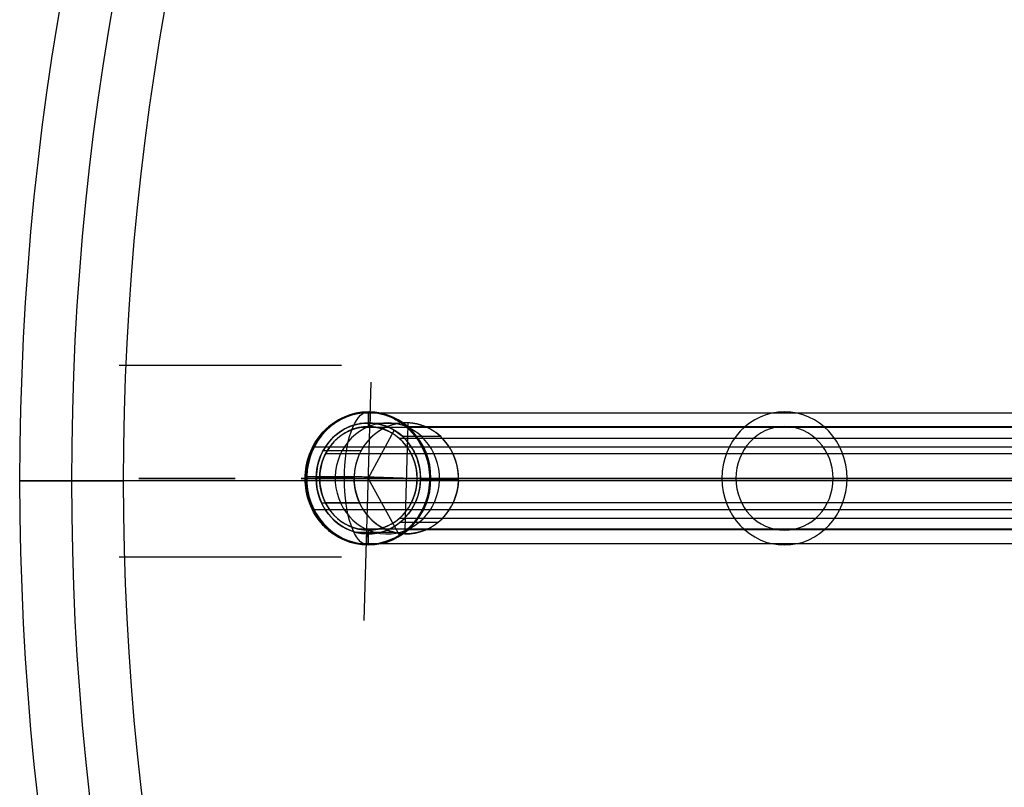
# Model space of a CAD drawing. Header units: millimetres. Extents: x -376 to 374, y -384 to 366.
# Tile 5 of 18: x -376 to -243, y -50 to 53. Entities that reach past the tile are written whole.
import ezdxf

# ---------------------------------------------------------------- set-up
doc = ezdxf.new("R2010")
doc.units = ezdxf.units.MM
doc.header["$MEASUREMENT"] = 0
doc.layers.add('Soround legs', color=7, linetype='Continuous', true_color=0x616161)
doc.layers.add('Soround table top', color=7, linetype='Continuous', true_color=0x4c7c50)

msp = doc.modelspace()

# ---------------------------------------------------------------- linework, layer by layer
at = {"layer": 'Soround legs'}
for p, q in [((-329.2, -27.92, 3.72), (-328.29, 4.25, 3.39)), ((-328.66, -8.74, 3.53), (-325.15, -2.27, 2.25)), ((-346.67, -8.74, 390.53), (-359.67, -8.74, 377.53)), ((-359.67, -8.74, 377.53), (-346.67, -8.74, 390.53)), ((-359.67, -8.74, 371.53), (-359.67, -8.74, 377.53)), ((-359.67, -8.74, 377.53), (-359.67, -8.74, 371.53)), ((-337.11, -8.74, 6.6), (-224.63, -8.74, 315.66)), ((-224.63, -8.74, 315.66), (-337.11, -8.74, 6.6)), ((-335.7, -8.51, 6.09), (-330.57, -8.51, 20.19)), ((-330.57, -8.51, 20.19), (-335.7, -8.51, 6.09)), ((-335.23, -8.74, 5.92), (-222.75, -8.74, 314.98)), ((-222.75, -8.74, 314.98), (-335.23, -8.74, 5.92)), ((-335.23, -8.74, 5.92), (-222.75, -8.74, 314.98)), ((-222.75, -8.74, 314.98), (-335.23, -8.74, 5.92)), ((-328.66, -8.74, 3.53), (-324.46, -16.47, 2)), ((-209.59, -8.74, 310.19), (-322.08, -8.74, 1.13)), ((-322.08, -8.74, 1.13), (-209.59, -8.74, 310.19)), ((-209.59, -8.74, 310.19), (-322.08, -8.74, 1.13)), ((-322.08, -8.74, 1.13), (-209.59, -8.74, 310.19)), ((-316.48, -8.97, 15.06), (-321.61, -8.97, 0.96)), ((-321.61, -8.97, 0.96), (-316.48, -8.97, 15.06)), ((-207.71, -8.74, 309.51), (-320.2, -8.74, 0.45)), ((-320.2, -8.74, 0.45), (-207.71, -8.74, 309.51))]:
    msp.add_line(p, q, dxfattribs=at)
at = {"layer": 'Soround legs', "extrusion": (0.34202, 4.85723e-17, 0.939693)}
msp.add_circle((-8.74, 310.04, -109.09), 7.5, dxfattribs=at)
at = {"layer": 'Soround legs', "extrusion": (0.34202, 2.72036e-13, 0.939693)}
msp.add_arc((-8.74, 310.04, -109.09), 8.87, 358.2654, 178.2654, dxfattribs=at)
at = {"layer": 'Soround legs', "extrusion": (0.34202, 7.78891e-16, 0.939693)}
msp.add_arc((-8.74, 310.04, -109.09), 8.87, 358.2654, 178.2654, dxfattribs=at)
at = {"layer": 'Soround legs', "extrusion": (0.34202, 1.15706e-15, 0.939693)}
msp.add_arc((-8.74, 310.04, -109.09), 8.87, 358.2654, 178.2654, dxfattribs=at)
at = {"layer": 'Soround legs', "extrusion": (0.34202, -6.59756e-17, 0.939693)}
msp.add_arc((-8.74, 310.04, -109.09), 9, 270, 90, dxfattribs=at)
msp.add_arc((-8.74, 310.04, -109.09), 9, 270, 90, dxfattribs=at)
msp.add_arc((-8.74, 310.04, -109.09), 9, 270, 90, dxfattribs=at)
msp.add_arc((-8.74, 310.04, -109.09), 9, 270, 90, dxfattribs=at)
at = {"layer": 'Soround legs', "extrusion": (0.937225, 0, -0.348724)}
msp.add_arc((-8.76, -111.31, -309.38), 8.96, 180.3157, 359.6843, dxfattribs=at)
msp.add_arc((-8.76, -111.31, -309.38), 8.96, 180.3157, 359.6843, dxfattribs=at)
at = {"layer": 'Soround legs', "extrusion": (0.34202, -2.40606e-15, 0.939693)}
msp.add_arc((-8.74, 310.04, -109.09), 8.87, 178.2654, 358.2654, dxfattribs=at)
at = {"layer": 'Soround legs', "extrusion": (0.34202, -2.7825e-15, 0.939693)}
msp.add_arc((-8.74, 310.04, -109.09), 8.87, 178.2654, 358.2654, dxfattribs=at)
at = {"layer": 'Soround legs', "extrusion": (0.34202, 2.70971e-13, 0.939693)}
msp.add_arc((-8.74, 310.04, -109.09), 8.87, 178.2654, 358.2654, dxfattribs=at)
at = {"layer": 'Soround legs', "extrusion": (0.34202, 0, 0.939693)}
for centre, radius, start, end in [((-8.74, 310.04, 55.35), 9, 270, 90), ((-8.74, 310.04, -101.59), 7.5, 268.2654, 88.2654), ((-8.74, 310.04, 55.35), 7, 270, 90), ((-8.74, 310.04, -101.59), 7.5, 88.2654, 268.2654), ((-8.74, 310.04, 55.35), 9, 90, 270), ((-8.74, 310.04, 55.35), 7, 90, 270)]:
    msp.add_arc(centre, radius, start, end, dxfattribs=at)
at = {"layer": 'Soround legs', "extrusion": (0.34202, 2.94903e-17, 0.939693)}
msp.add_arc((-8.74, 310.04, -109.09), 7.5, 268.2654, 88.2654, dxfattribs=at)
msp.add_arc((-8.74, 310.04, -109.09), 7.5, 268.2654, 88.2654, dxfattribs=at)
at = {"layer": 'Soround legs', "extrusion": (0.34202, 5.0307e-17, 0.939693)}
msp.add_arc((-8.74, 310.04, -109.09), 7.5, 268.2654, 88.2654, dxfattribs=at)
msp.add_arc((-8.74, 310.04, -109.09), 7.5, 268.2654, 88.2654, dxfattribs=at)
at = {"layer": 'Soround legs', "extrusion": (0.34202, 4.68375e-17, 0.939693)}
msp.add_arc((-8.74, 310.04, -94.09), 7.5, 268.2654, 88.2654, dxfattribs=at)
at = {"layer": 'Soround legs', "extrusion": (0.34202, 2.25514e-17, 0.939693)}
for start, end in [(268.2654, 88.2654), (268.2654, 88.2654), (88.2654, 268.2654), (88.2654, 268.2654)]:
    msp.add_arc((-8.74, 310.04, -94.09), 7.5, start, end, dxfattribs=at)
at = {"layer": 'Soround legs', "extrusion": (0.34202, -7.01952e-17, 0.939693)}
msp.add_arc((-8.74, 310.04, -109.09), 7, 270, 90, dxfattribs=at)
msp.add_arc((-8.74, 310.04, -109.09), 7, 270, 90, dxfattribs=at)
msp.add_arc((-8.74, 310.04, -109.09), 7, 270, 90, dxfattribs=at)
msp.add_arc((-8.74, 310.04, -109.09), 7, 270, 90, dxfattribs=at)
at = {"layer": 'Soround legs', "extrusion": (0, 1, 0)}
for start, end in [(290.4093, 19.8091), (200.4405, 290.4093)]:
    msp.add_arc((328.78, 3.56, -8.76), 8.96, start, end, dxfattribs=at)
at = {"layer": 'Soround legs', "extrusion": (0.34202, -4.89029e-17, 0.939693)}
msp.add_arc((-8.74, 310.04, -109.09), 9, 90, 270, dxfattribs=at)
msp.add_arc((-8.74, 310.04, -109.09), 9, 90, 270, dxfattribs=at)
msp.add_arc((-8.74, 310.04, -109.09), 9, 90, 270, dxfattribs=at)
msp.add_arc((-8.74, 310.04, -109.09), 9, 90, 270, dxfattribs=at)
at = {"layer": 'Soround legs', "extrusion": (0.34202, 2.77556e-17, 0.939693)}
msp.add_arc((-8.74, 310.04, -109.09), 7.5, 88.2654, 268.2654, dxfattribs=at)
at = {"layer": 'Soround legs', "extrusion": (0.34202, 2.08167e-17, 0.939693)}
msp.add_arc((-8.74, 310.04, -109.09), 7.5, 88.2654, 268.2654, dxfattribs=at)
at = {"layer": 'Soround legs', "extrusion": (0.34202, 5.37764e-17, 0.939693)}
msp.add_arc((-8.74, 310.04, -109.09), 7.5, 88.2654, 268.2654, dxfattribs=at)
at = {"layer": 'Soround legs', "extrusion": (0.34202, 5.72459e-17, 0.939693)}
msp.add_arc((-8.74, 310.04, -109.09), 7.5, 88.2654, 268.2654, dxfattribs=at)
at = {"layer": 'Soround legs', "extrusion": (0.34202, -6.53971e-17, 0.939693)}
msp.add_arc((-8.74, 310.04, -109.09), 7, 90, 270, dxfattribs=at)
msp.add_arc((-8.74, 310.04, -109.09), 7, 90, 270, dxfattribs=at)
msp.add_arc((-8.74, 310.04, -109.09), 7, 90, 270, dxfattribs=at)
msp.add_arc((-8.74, 310.04, -109.09), 7, 90, 270, dxfattribs=at)
at = {"layer": 'Soround legs'}
for points in [[(-362.31, 6.58, 7.75), (-347.31, 6.58, 2.25), (-332.3, 6.58, -3.25)], [(-217.82, 0.09, 313.18), (-274.06, 0.09, 158.66), (-330.31, 0.09, 4.13)], [(-328.66, 0.26, 3.53), (-328.66, -0.74, 3.53), (-328.66, -1.74, 3.53)], [(-328.4, 0.13, 3.43), (-328.42, -0.56, 3.44), (-328.44, -1.24, 3.45)], [(-323.31, -1.24, 17.54), (-323.53, -8.74, 17.62), (-323.74, -16.24, 17.7)], [(-217.45, -1.87, 313.05), (-273.7, -1.87, 158.52), (-329.94, -1.87, 3.99)], [(-324.69, -1.34, 18.05), (-327.26, -1.34, 11), (-329.82, -1.34, 3.95)], [(-210.8, -1.78, 310.63), (-267.05, -1.78, 156.1), (-323.29, -1.78, 1.57)], [(-212, -3.33, 311.07), (-268.24, -3.33, 156.54), (-324.48, -3.33, 2.01)], [(-318.89, -3.09, 15.93), (-321.46, -3.09, 8.89), (-324.02, -3.09, 1.84)], [(-223.63, -4.5, 315.3), (-279.87, -4.5, 160.77), (-336.12, -4.5, 6.24)], [(-329.64, -5, 19.85), (-332.2, -5, 12.8), (-334.77, -5, 5.75)], [(-221.97, -5.44, 314.7), (-278.21, -5.44, 160.17), (-334.46, -5.44, 5.64)], [(-337.11, -8.74, 6.6), (-280.87, -8.74, 161.13), (-224.63, -8.74, 315.66)], [(-224.63, -8.74, 315.66), (-280.87, -8.74, 161.13), (-337.11, -8.74, 6.6)], [(-337.11, -8.74, 6.6), (-336.17, -8.74, 6.26), (-335.23, -8.74, 5.92)], [(-336.99, -8.47, 6.56), (-336.35, -8.49, 6.32), (-335.7, -8.51, 6.09)], [(-330.57, -8.51, 20.19), (-333.14, -8.51, 13.14), (-335.7, -8.51, 6.09)], [(-335.7, -8.51, 6.09), (-333.14, -8.51, 13.14), (-330.57, -8.51, 20.19)], [(-222.75, -8.74, 314.98), (-278.99, -8.74, 160.45), (-335.23, -8.74, 5.92)], [(-335.23, -8.74, 5.92), (-278.99, -8.74, 160.45), (-222.75, -8.74, 314.98)], [(-316.48, -8.97, 15.06), (-323.53, -8.74, 17.62), (-330.57, -8.51, 20.19)], [(-322.08, -8.74, 1.13), (-265.84, -8.74, 155.66), (-209.59, -8.74, 310.19)], [(-322.08, -8.74, 1.13), (-321.14, -8.74, 0.79), (-320.2, -8.74, 0.45)], [(-209.59, -8.74, 310.19), (-265.84, -8.74, 155.66), (-322.08, -8.74, 1.13)], [(-321.61, -8.97, 0.96), (-320.97, -8.99, 0.73), (-320.32, -9.01, 0.49)], [(-321.61, -8.97, 0.96), (-319.05, -8.97, 8.01), (-316.48, -8.97, 15.06)], [(-316.48, -8.97, 15.06), (-319.05, -8.97, 8.01), (-321.61, -8.97, 0.96)], [(-207.71, -8.74, 309.51), (-263.96, -8.74, 154.98), (-320.2, -8.74, 0.45)], [(-320.2, -8.74, 0.45), (-263.96, -8.74, 154.98), (-207.71, -8.74, 309.51)], [(-223.63, -12.98, 315.3), (-279.87, -12.98, 160.77), (-336.12, -12.98, 6.24)], [(-329.84, -12.07, 19.92), (-332.41, -12.07, 12.87), (-334.97, -12.07, 5.82)], [(-221.97, -12.04, 314.7), (-278.21, -12.04, 160.17), (-334.46, -12.04, 5.64)], [(-212, -14.15, 311.07), (-268.24, -14.15, 156.54), (-324.48, -14.15, 2.01)], [(-217.45, -15.6, 313.05), (-273.7, -15.6, 158.52), (-329.94, -15.6, 3.99)], [(-328.66, -15.74, 3.53), (-328.66, -16.74, 3.53), (-328.66, -17.74, 3.53)], [(-319.22, -14.68, 16.05), (-321.79, -14.68, 9.01), (-324.35, -14.68, 1.96)], [(-210.8, -15.7, 310.63), (-267.05, -15.7, 156.1), (-323.29, -15.7, 1.57)], [(-325.11, -16.05, 18.2), (-327.68, -16.05, 11.15), (-330.24, -16.05, 4.1)], [(-328.87, -16.24, 3.6), (-328.89, -16.92, 3.61), (-328.91, -17.61, 3.62)], [(-217.82, -17.57, 313.18), (-274.06, -17.57, 158.66), (-330.31, -17.57, 4.13)], [(-362.31, -19.32, 7.75), (-347.31, -19.32, 2.25), (-332.3, -19.32, -3.25)]]:
    msp.add_open_spline(points, degree=2, dxfattribs=at)
for points, degree, knots in [([(-328.79, -17.72, 3.52), (-328.81, -17.72, 3.52), (-328.83, -17.72, 3.53), (-328.84, -17.72, 3.53), (-328.86, -17.72, 3.54), (-328.87, -17.72, 3.55), (-328.91, -17.72, 3.56), (-328.92, -17.72, 3.56), (-328.97, -17.72, 3.58), (-329, -17.72, 3.59), (-329.1, -17.72, 3.63), (-329.17, -17.71, 3.65), (-329.36, -17.7, 3.72), (-329.49, -17.69, 3.77), (-329.88, -17.65, 3.91), (-330.14, -17.61, 4.01), (-330.9, -17.45, 4.29), (-331.41, -17.3, 4.47), (-331.89, -17.09, 4.65), (-332.42, -16.87, 4.85), (-332.93, -16.59, 5.03), (-333.89, -15.92, 5.38), (-334.34, -15.53, 5.55), (-334.74, -15.1, 5.7), (-335.55, -14.23, 5.99), (-336.19, -13.2, 6.23), (-336.61, -12.06, 6.38), (-337, -11.01, 6.53), (-337.2, -9.89, 6.6), (-337.2, -8.76, 6.6), (-337.2, -7.64, 6.6), (-337, -6.52, 6.53), (-336.61, -5.47, 6.38), (-336.19, -4.33, 6.23), (-335.55, -3.3, 5.99), (-334.74, -2.43, 5.7), (-334.34, -2, 5.55), (-333.89, -1.61, 5.38), (-332.93, -0.94, 5.03), (-332.42, -0.66, 4.85), (-331.89, -0.44, 4.65), (-331.41, -0.23, 4.47), (-330.9, -0.08, 4.29), (-330.14, 0.08, 4.01), (-329.88, 0.12, 3.91), (-329.49, 0.16, 3.77), (-329.36, 0.17, 3.72), (-329.17, 0.18, 3.65), (-329.1, 0.19, 3.63), (-329, 0.19, 3.59), (-328.97, 0.19, 3.58), (-328.92, 0.19, 3.56), (-328.91, 0.19, 3.56), (-328.87, 0.19, 3.55), (-328.86, 0.19, 3.54), (-328.84, 0.19, 3.53), (-328.83, 0.19, 3.53), (-328.81, 0.19, 3.52), (-328.79, 0.19, 3.52)], 3, [0, 0, 0, 0, 0.049597, 0.049597, 0.049597, 0.101589, 0.101589, 0.153581, 0.153581, 0.257564, 0.257564, 0.465542, 0.465542, 0.88151, 0.88151, 1.713559, 1.713559, 3.378554, 3.378554, 3.378554, 5.211027, 5.211027, 7.0435, 7.0435, 7.0435, 10.727444, 10.727444, 10.727444, 14.123936, 14.123936, 14.123936, 17.520428, 17.520428, 17.520428, 21.204371, 21.204371, 21.204371, 23.036844, 23.036844, 24.869317, 24.869317, 24.869317, 26.534308, 26.534308, 27.366354, 27.366354, 27.782321, 27.782321, 27.990298, 27.990298, 28.094284, 28.094284, 28.146279, 28.146279, 28.198274, 28.198274, 28.198274, 28.247871, 28.247871, 28.247871, 28.247871]), ([(-328.79, 0.19, 3.52), (-328.78, 0.19, 3.51), (-328.76, 0.19, 3.51), (-328.75, 0.19, 3.5), (-328.73, 0.19, 3.49), (-328.72, 0.19, 3.49), (-328.68, 0.19, 3.48), (-328.67, 0.19, 3.47), (-328.62, 0.19, 3.45), (-328.59, 0.19, 3.44), (-328.49, 0.19, 3.41), (-328.42, 0.18, 3.38), (-328.23, 0.17, 3.31), (-328.1, 0.16, 3.26), (-327.71, 0.12, 3.12), (-327.45, 0.08, 3.03), (-326.68, -0.08, 2.74), (-326.18, -0.23, 2.56), (-325.7, -0.44, 2.38), (-325.17, -0.66, 2.19), (-324.66, -0.94, 2), (-323.7, -1.61, 1.65), (-323.25, -2, 1.49), (-322.85, -2.43, 1.34), (-322.04, -3.3, 1.04), (-321.4, -4.33, 0.81), (-320.97, -5.47, 0.65), (-320.58, -6.52, 0.51), (-320.38, -7.64, 0.44), (-320.38, -8.76, 0.44), (-320.38, -9.89, 0.44), (-320.58, -11.01, 0.51), (-320.97, -12.06, 0.65), (-321.4, -13.2, 0.81), (-322.04, -14.23, 1.04), (-322.85, -15.1, 1.34), (-323.25, -15.53, 1.49), (-323.7, -15.92, 1.65), (-324.66, -16.59, 2), (-325.17, -16.87, 2.19), (-325.7, -17.09, 2.38), (-326.18, -17.3, 2.56), (-326.68, -17.45, 2.74), (-327.45, -17.61, 3.03), (-327.71, -17.65, 3.12), (-328.1, -17.69, 3.26), (-328.23, -17.7, 3.31), (-328.42, -17.71, 3.38), (-328.49, -17.72, 3.41), (-328.59, -17.72, 3.44), (-328.62, -17.72, 3.45), (-328.67, -17.72, 3.47), (-328.68, -17.72, 3.48), (-328.72, -17.72, 3.49), (-328.73, -17.72, 3.49), (-328.75, -17.72, 3.5), (-328.76, -17.72, 3.51), (-328.78, -17.72, 3.51), (-328.79, -17.72, 3.52)], 3, [0, 0, 0, 0, 0.049107, 0.049107, 0.049107, 0.101114, 0.101114, 0.153121, 0.153121, 0.257136, 0.257136, 0.465174, 0.465174, 0.881265, 0.881265, 1.71356, 1.71356, 3.379046, 3.379046, 3.379046, 5.211519, 5.211519, 7.043993, 7.043993, 7.043993, 10.727936, 10.727936, 10.727936, 14.124428, 14.124428, 14.124428, 17.52092, 17.52092, 17.52092, 21.204864, 21.204864, 21.204864, 23.037337, 23.037337, 24.86981, 24.86981, 24.86981, 26.535292, 26.535292, 27.367584, 27.367584, 27.783674, 27.783674, 27.991712, 27.991712, 28.095729, 28.095729, 28.147739, 28.147739, 28.199749, 28.199749, 28.199749, 28.248856, 28.248856, 28.248856, 28.248856]), ([(-316.48, -8.97, 15.06), (-316.46, -8.23, 15.05), (-316.58, -7.5, 15.09), (-316.69, -6.77, 15.13), (-316.94, -6.08, 15.22), (-317.18, -5.39, 15.31), (-317.55, -4.76, 15.45), (-317.92, -4.14, 15.58), (-318.87, -3.06, 15.93), (-319.44, -2.63, 16.13), (-320, -2.2, 16.34), (-320.63, -1.9, 16.57), (-321.27, -1.6, 16.8), (-321.94, -1.43, 17.04), (-322.62, -1.26, 17.29), (-324.01, -1.22, 17.8), (-324.69, -1.34, 18.05), (-325.38, -1.46, 18.29), (-326.67, -1.99, 18.77), (-327.85, -2.77, 19.2), (-328.86, -3.78, 19.56), (-329.67, -4.99, 19.86), (-330.24, -6.33, 20.06), (-330.55, -7.77, 20.18), (-330.57, -8.51, 20.19)], 2, [0, 0, 0, 0.0625, 0.0625, 0.125, 0.125, 0.1875, 0.1875, 0.25, 0.3125, 0.3125, 0.375, 0.375, 0.4375, 0.4375, 0.5, 0.5625, 0.5625, 0.625, 0.6875, 0.75, 0.8125, 0.875, 0.9375, 1, 1, 1]), ([(-335.23, -8.74, 5.92), (-335.23, -8.05, 5.92), (-335.11, -7.37, 5.87), (-334.98, -6.7, 5.83), (-334.73, -6.06, 5.74), (-334.49, -5.42, 5.65), (-334.13, -4.85, 5.52), (-333.77, -4.28, 5.39), (-332.85, -3.3, 5.05), (-332.31, -2.92, 4.86), (-331.77, -2.54, 4.66), (-331.17, -2.27, 4.44), (-330.58, -2.01, 4.22), (-329.94, -1.87, 3.99), (-329.3, -1.74, 3.76), (-328.01, -1.74, 3.29), (-327.37, -1.87, 3.06), (-326.74, -2.01, 2.83), (-325.54, -2.54, 2.39), (-324.46, -3.3, 2), (-323.55, -4.28, 1.67), (-322.83, -5.42, 1.4), (-322.33, -6.7, 1.22), (-322.21, -7.37, 1.18), (-322.08, -8.05, 1.13), (-322.08, -8.74, 1.13)], 2, [1, 1, 1, 1.0625, 1.0625, 1.125, 1.125, 1.1875, 1.1875, 1.25, 1.3125, 1.3125, 1.375, 1.375, 1.4375, 1.4375, 1.5, 1.5625, 1.5625, 1.625, 1.6875, 1.75, 1.8125, 1.875, 1.9375, 1.9375, 2, 2, 2]), ([(-322.08, -8.74, 1.13), (-322.08, -9.43, 1.13), (-322.33, -10.78, 1.22), (-322.83, -12.05, 1.4), (-323.55, -13.2, 1.67), (-324.46, -14.18, 2), (-325.54, -14.94, 2.39), (-326.74, -15.47, 2.83), (-328.01, -15.74, 3.29), (-329.3, -15.74, 3.76), (-329.94, -15.6, 3.99), (-330.58, -15.47, 4.22), (-331.77, -14.94, 4.66), (-332.85, -14.18, 5.05), (-333.77, -13.2, 5.39), (-334.49, -12.05, 5.65), (-334.98, -10.78, 5.83), (-335.11, -10.1, 5.87), (-335.23, -9.43, 5.92), (-335.23, -8.74, 5.92)], 2, [0, 0, 0, 0.0625, 0.125, 0.1875, 0.25, 0.3125, 0.375, 0.4375, 0.5, 0.5625, 0.5625, 0.625, 0.6875, 0.75, 0.8125, 0.875, 0.9375, 0.9375, 1, 1, 1]), ([(-316.48, -8.97, 15.06), (-316.5, -9.7, 15.06), (-316.66, -10.42, 15.12), (-316.82, -11.14, 15.18), (-317.39, -12.49, 15.39), (-318.19, -13.69, 15.68), (-319.2, -14.71, 16.05), (-320.38, -15.49, 16.48), (-321.68, -16.01, 16.95), (-323.05, -16.26, 17.45), (-324.43, -16.21, 17.95), (-325.79, -15.88, 18.44), (-327.05, -15.27, 18.9), (-328.18, -14.42, 19.32), (-329.13, -13.34, 19.66), (-329.87, -12.09, 19.93), (-330.36, -10.71, 20.11), (-330.59, -9.25, 20.19), (-330.57, -8.51, 20.19)], 2, [-2, -2, -2, -1.9375, -1.9375, -1.875, -1.8125, -1.75, -1.6875, -1.625, -1.5625, -1.5, -1.4375, -1.375, -1.3125, -1.25, -1.1875, -1.125, -1.0625, -1, -1, -1]), ([(-316.48, -8.97, 15.06), (-316.5, -9.7, 15.06), (-316.66, -10.42, 15.12), (-316.82, -11.14, 15.18), (-317.39, -12.49, 15.39), (-318.19, -13.69, 15.68), (-319.2, -14.71, 16.05), (-320.38, -15.49, 16.48), (-321.68, -16.01, 16.95), (-323.05, -16.26, 17.45), (-324.43, -16.21, 17.95), (-325.79, -15.88, 18.44), (-327.05, -15.27, 18.9), (-328.18, -14.42, 19.32), (-329.13, -13.34, 19.66), (-329.87, -12.09, 19.93), (-330.36, -10.71, 20.11), (-330.59, -9.25, 20.19), (-330.57, -8.51, 20.19)], 2, [-2, -2, -2, -1.9375, -1.9375, -1.875, -1.8125, -1.75, -1.6875, -1.625, -1.5625, -1.5, -1.4375, -1.375, -1.3125, -1.25, -1.1875, -1.125, -1.0625, -1, -1, -1])]:
    msp.add_open_spline(points, degree=degree, knots=knots, dxfattribs=at)
at = {"layer": 'Soround table top'}
for centre, radius, start, end in [((-0.78, -9.05, 376.9), 375, 0, 180), ((-0.78, -9.05, 371.9), 375, 0, 180), ((-0.78, -9.05, 374.4), 375, 0, 180), ((-0.78, -9.05, 371.9), 375, 0, 180), ((-0.78, -9.05, 376.9), 375, 0, 180), ((-0.78, -9.05, 383.9), 368, 0, 180), ((-0.78, -9.05, 390.9), 361, 0, 180), ((-0.78, -9.05, 390.9), 361, 0, 180), ((-0.78, -9.05, 376.9), 375, 180, 0), ((-0.78, -9.05, 376.9), 375, 180, 0), ((-0.78, -9.05, 371.9), 375, 180, 0), ((-0.78, -9.05, 374.4), 375, 180, 0), ((-0.78, -9.05, 371.9), 375, 180, 0), ((-0.78, -9.05, 383.9), 368, 180, 0), ((-0.78, -9.05, 390.9), 361, 180, 360), ((-0.78, -9.05, 390.9), 361, 180, 360)]:
    msp.add_arc(centre, radius, start, end, dxfattribs=at)
for points in [[(-361.78, -9.05, 390.9), (-368.78, -9.05, 383.9), (-375.78, -9.05, 376.9)], [(-375.78, -9.05, 376.9), (-375.78, -9.05, 374.4), (-375.78, -9.05, 371.9)], [(-375.78, -9.05, 371.9), (-375.78, -9.05, 374.4), (-375.78, -9.05, 376.9)], [(-242.71, -9.05, 371.9), (-309.24, -9.05, 371.9), (-375.78, -9.05, 371.9)], [(-375.78, -9.05, 376.9), (-368.78, -9.05, 383.9), (-361.78, -9.05, 390.9)], [(360.22, -9.05, 390.9), (-0.78, -9.05, 390.9), (-361.78, -9.05, 390.9)]]:
    msp.add_open_spline(points, degree=2, dxfattribs=at)

doc.saveas('drawing.dxf')
